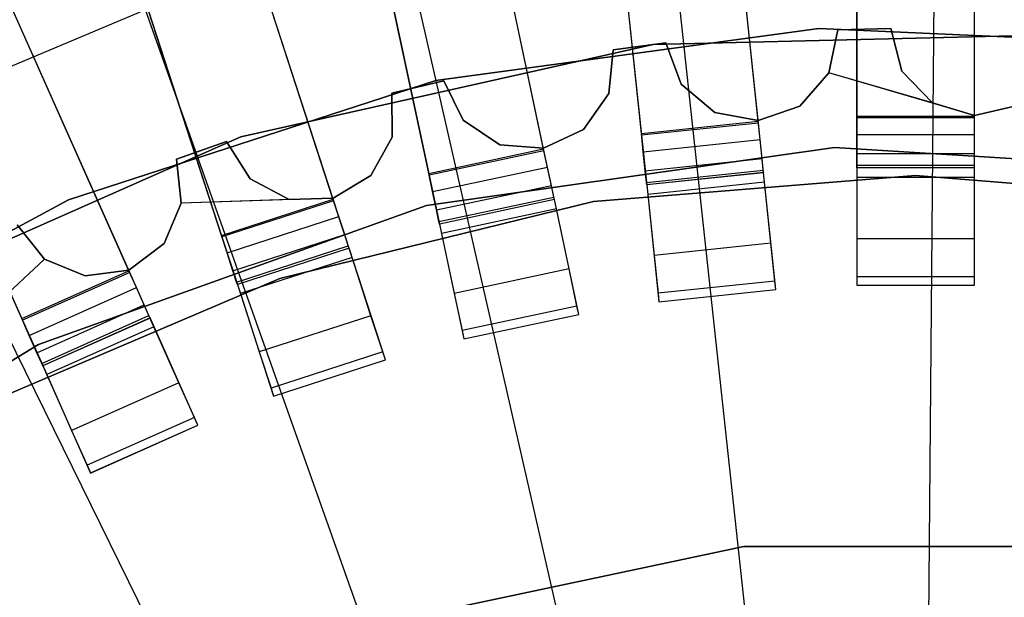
# Model space of a CAD drawing. Extents: x 0.4 to 55.5, y 0.4 to 55.5.
# Tile 47 of 103: x 26.779 to 28.036, y 29.946 to 30.684. Entities that reach past the tile are written whole.
import ezdxf

# ---------------------------------------------------------------- set-up
doc = ezdxf.new("R2010")
doc.units = 0
doc.header["$LTSCALE"] = 2.54
doc.layers.get('0').update_dxf_attribs({"color": 13, "linetype": 'CONTINUOUS'})

# ---------------------------------------------------------------- blocks, each defined once
blk = doc.blocks.new('M_STL')
at = {"color": 0}
for p, q in [((27.7221, 30.5522, 31.52), (27.6202, 31.5213, 31.4851)), ((27.7221, 30.5522, 31.52), (27.6202, 31.5213, 31.4851)), ((27.848, 31.5289, 31.4853), (27.848, 30.5588, 31.52)), ((27.848, 31.5289, 31.4853), (27.848, 30.5588, 31.52)), ((27.998, 30.5588, 31.52), (27.998, 31.5289, 31.4853)), ((27.998, 30.5588, 31.52), (27.998, 31.5289, 31.4853)), ((27.471, 31.5057, 31.4851), (27.5729, 30.5365, 31.52)), ((27.471, 31.5057, 31.4851), (27.5729, 30.5365, 31.52)), ((27.848, 30.561, 31.67), (27.848, 31.4938, 31.6374)), ((27.848, 30.561, 31.67), (27.848, 31.4938, 31.6374)), ((27.998, 30.561, 31.67), (27.998, 31.4938, 31.6374)), ((27.998, 30.561, 31.67), (27.998, 31.4938, 31.6374)), ((27.7218, 30.5544, 31.67), (27.6239, 31.4863, 31.6372)), ((27.7218, 30.5544, 31.67), (27.6239, 31.4863, 31.6372)), ((27.4484, 30.5168, 31.52), (27.2449, 31.4739, 31.4849)), ((27.4484, 30.5168, 31.52), (27.2449, 31.4739, 31.4849)), ((27.5727, 30.5387, 31.67), (27.4747, 31.4706, 31.6372)), ((27.5727, 30.5387, 31.67), (27.4747, 31.4706, 31.6372)), ((27.0982, 31.4427, 31.4849), (27.3016, 30.4856, 31.52)), ((27.0982, 31.4427, 31.4849), (27.3016, 30.4856, 31.52)), ((27.4479, 30.519, 31.67), (27.2523, 31.4393, 31.637)), ((27.4479, 30.519, 31.67), (27.2523, 31.4393, 31.637)), ((27.3012, 30.4878, 31.67), (27.1055, 31.4081, 31.637)), ((27.3012, 30.4878, 31.67), (27.1055, 31.4081, 31.637)), ((27.1798, 30.453, 31.52), (26.8763, 31.387, 31.4847)), ((27.1798, 30.453, 31.52), (26.8763, 31.387, 31.4847)), ((27.1791, 30.4551, 31.67), (26.8873, 31.3533, 31.6368)), ((27.1791, 30.4551, 31.67), (26.8873, 31.3533, 31.6368)), ((26.7337, 31.3407, 31.4847), (27.0372, 30.4066, 31.52)), ((26.7337, 31.3407, 31.4847), (27.0372, 30.4066, 31.52)), ((27.0365, 30.4087, 31.67), (26.7446, 31.307, 31.6368)), ((27.0365, 30.4087, 31.67), (26.7446, 31.307, 31.6368)), ((26.9195, 30.3614, 31.52), (26.5187, 31.2614, 31.4845)), ((26.9195, 30.3614, 31.52), (26.5187, 31.2614, 31.4845)), ((26.9185, 30.3634, 31.67), (26.5332, 31.229, 31.6366)), ((26.9185, 30.3634, 31.67), (26.5332, 31.229, 31.6366)), ((26.3817, 31.2004, 31.4845), (26.7824, 30.3004, 31.52)), ((26.3817, 31.2004, 31.4845), (26.7824, 30.3004, 31.52)), ((26.7815, 30.3024, 31.67), (26.3961, 31.168, 31.6366)), ((26.7815, 30.3024, 31.67), (26.3961, 31.168, 31.6366)), ((27.9376, 29.6624, 199.0052), (27.9477, 30.8659, 199.1905)), ((27.9376, 29.6624, 199.0052), (27.9477, 30.8659, 199.1905)), ((27.7355, 29.6523, 199.0052), (27.6058, 30.8489, 199.1905)), ((27.7355, 29.6523, 199.0052), (27.6058, 30.8489, 199.1905)), ((27.536, 29.6189, 199.0052), (27.2683, 30.7923, 199.1905)), ((27.536, 29.6189, 199.0052), (27.2683, 30.7923, 199.1905)), ((26.9396, 30.6969, 199.1905), (26.6242, 30.564, 199.1905)), ((26.9396, 30.6969, 199.1905), (26.6242, 30.564, 199.1905)), ((27.3418, 29.5625, 199.0052), (26.9396, 30.6969, 199.1905)), ((27.3418, 29.5625, 199.0052), (26.9396, 30.6969, 199.1905)), ((27.7995, 30.6727, 10.1551), (27.3105, 30.6065, 10.1551)), ((27.3105, 30.6065, 10.2551), (27.7995, 30.6727, 10.2551)), ((27.3105, 30.6065, 10.2551), (27.7995, 30.6727, 10.2551)), ((27.7995, 30.6727, 10.1551), (27.3105, 30.6065, 10.1551)), ((28.1265, 30.6655, 10.5551), (27.5876, 30.6525, 10.5551)), ((27.5876, 30.6525, 2.0551), (28.1265, 30.6655, 2.0551)), ((28.1265, 30.6655, 10.5551), (27.5876, 30.6525, 10.5551)), ((27.5876, 30.6525, 2.0551), (28.1265, 30.6655, 2.0551)), ((28.2925, 30.6506, 10.1551), (27.7995, 30.6727, 10.1551)), ((27.7995, 30.6727, 10.2551), (28.2925, 30.6506, 10.2551)), ((27.7995, 30.6727, 10.2551), (28.2925, 30.6506, 10.2551)), ((27.7995, 30.6727, 10.2551), (27.7995, 30.6727, 10.1551)), ((28.2925, 30.6506, 10.1551), (27.7995, 30.6727, 10.1551)), ((27.7995, 30.6727, 10.2551), (27.7995, 30.6727, 10.1551)), ((27.8121, 30.6161, 32.0291), (27.8234, 30.6712, 32.0291)), ((27.8234, 30.6712, 31.8291), (27.8121, 30.6161, 31.8291)), ((27.8234, 30.6712, 31.8291), (27.8121, 30.6161, 31.8291)), ((27.8121, 30.6161, 32.0291), (27.8234, 30.6712, 32.0291)), ((27.8234, 30.6712, 32.0291), (27.8914, 30.6728, 32.0291)), ((27.8914, 30.6728, 31.8291), (27.8234, 30.6712, 31.8291)), ((27.8914, 30.6728, 31.8291), (27.8234, 30.6712, 31.8291)), ((27.8234, 30.6712, 32.0291), (27.8914, 30.6728, 32.0291)), ((27.8234, 30.6712, 32.0291), (27.8234, 30.6712, 31.8291)), ((27.8234, 30.6712, 32.0291), (27.8234, 30.6712, 31.8291)), ((27.8914, 30.6728, 32.0291), (27.8914, 30.6728, 31.8291)), ((27.8914, 30.6728, 32.0291), (27.8914, 30.6728, 31.8291)), ((27.8914, 30.6728, 32.0291), (27.9053, 30.6183, 32.0291)), ((27.9053, 30.6183, 31.8291), (27.8914, 30.6728, 31.8291)), ((27.9053, 30.6183, 31.8291), (27.8914, 30.6728, 31.8291)), ((27.8914, 30.6728, 32.0291), (27.9053, 30.6183, 32.0291)), ((27.5876, 30.6525, 10.5551), (27.0615, 30.5346, 10.5551)), ((27.0615, 30.5346, 2.0551), (27.5876, 30.6525, 2.0551)), ((27.5876, 30.6525, 10.5551), (27.0615, 30.5346, 10.5551)), ((27.0615, 30.5346, 2.0551), (27.5876, 30.6525, 2.0551)), ((27.5367, 30.6457, 32.0291), (27.6041, 30.6544, 32.0291)), ((27.6041, 30.6544, 31.8291), (27.5367, 30.6457, 31.8291)), ((27.6041, 30.6544, 31.8291), (27.5367, 30.6457, 31.8291)), ((27.5367, 30.6457, 32.0291), (27.6041, 30.6544, 32.0291)), ((27.5876, 30.6525, 10.5551), (27.5876, 30.6525, 2.0551)), ((27.5876, 30.6525, 10.5551), (27.5876, 30.6525, 2.0551)), ((27.6041, 30.6544, 32.0291), (27.6041, 30.6544, 31.8291)), ((27.6041, 30.6544, 32.0291), (27.6041, 30.6544, 31.8291)), ((27.6041, 30.6544, 32.0291), (27.6236, 30.6017, 32.0291)), ((27.6236, 30.6017, 31.8291), (27.6041, 30.6544, 31.8291)), ((27.6236, 30.6017, 31.8291), (27.6041, 30.6544, 31.8291)), ((27.6041, 30.6544, 32.0291), (27.6236, 30.6017, 32.0291)), ((27.5312, 30.5898, 32.0291), (27.5367, 30.6457, 32.0291)), ((27.5367, 30.6457, 31.8291), (27.5312, 30.5898, 31.8291)), ((27.5367, 30.6457, 31.8291), (27.5312, 30.5898, 31.8291)), ((27.5312, 30.5898, 32.0291), (27.5367, 30.6457, 32.0291)), ((27.5367, 30.6457, 32.0291), (27.5367, 30.6457, 31.8291)), ((27.5367, 30.6457, 32.0291), (27.5367, 30.6457, 31.8291)), ((27.7751, 30.5738, 32.0291), (27.8121, 30.6161, 32.0291)), ((27.8121, 30.6161, 31.8291), (27.7751, 30.5738, 31.8291)), ((27.8121, 30.6161, 31.8291), (27.7751, 30.5738, 31.8291)), ((27.7751, 30.5738, 32.0291), (27.8121, 30.6161, 32.0291)), ((27.8121, 30.6161, 32.0291), (27.8121, 30.6161, 31.8291)), ((27.8121, 30.6161, 32.0291), (27.8121, 30.6161, 31.8291)), ((27.9443, 30.5778, 31.8291), (27.8121, 30.6161, 31.8291)), ((27.9982, 30.5619, 31.8291), (27.8121, 30.6161, 31.8291)), ((27.9053, 30.6183, 32.0291), (27.9053, 30.6183, 31.8291)), ((27.9053, 30.6183, 32.0291), (27.9053, 30.6183, 31.8291)), ((27.9053, 30.6183, 32.0291), (27.9443, 30.5778, 32.0291)), ((27.9443, 30.5778, 31.8291), (27.9053, 30.6183, 31.8291)), ((27.9443, 30.5778, 31.8291), (27.9053, 30.6183, 31.8291)), ((27.9053, 30.6183, 32.0291), (27.9443, 30.5778, 32.0291)), ((27.3105, 30.6065, 10.1551), (26.8412, 30.454, 10.1551)), ((26.8412, 30.454, 10.2551), (27.3105, 30.6065, 10.2551)), ((26.8412, 30.454, 10.2551), (27.3105, 30.6065, 10.2551)), ((27.3105, 30.6065, 10.1551), (26.8412, 30.454, 10.1551)), ((27.2542, 30.5904, 32.0291), (27.3203, 30.6062, 32.0291)), ((27.3203, 30.6062, 31.8291), (27.2542, 30.5904, 31.8291)), ((27.3203, 30.6062, 31.8291), (27.2542, 30.5904, 31.8291)), ((27.2542, 30.5904, 32.0291), (27.3203, 30.6062, 32.0291)), ((27.3105, 30.6065, 10.2551), (27.3105, 30.6065, 10.1551)), ((27.3105, 30.6065, 10.2551), (27.3105, 30.6065, 10.1551)), ((27.3203, 30.6062, 32.0291), (27.3203, 30.6062, 31.8291)), ((27.3203, 30.6062, 32.0291), (27.3203, 30.6062, 31.8291)), ((27.3203, 30.6062, 32.0291), (27.3453, 30.5557, 32.0291)), ((27.3453, 30.5557, 31.8291), (27.3203, 30.6062, 31.8291)), ((27.3453, 30.5557, 31.8291), (27.3203, 30.6062, 31.8291)), ((27.3203, 30.6062, 32.0291), (27.3453, 30.5557, 32.0291)), ((27.6236, 30.6017, 32.0291), (27.6236, 30.6017, 31.8291)), ((27.6236, 30.6017, 32.0291), (27.6236, 30.6017, 31.8291)), ((27.6236, 30.6017, 32.0291), (27.6667, 30.5655, 32.0291)), ((27.6667, 30.5655, 31.8291), (27.6236, 30.6017, 31.8291)), ((27.6667, 30.5655, 31.8291), (27.6236, 30.6017, 31.8291)), ((27.6236, 30.6017, 32.0291), (27.6667, 30.5655, 32.0291)), ((27.2546, 30.5342, 32.0291), (27.2542, 30.5904, 32.0291)), ((27.2542, 30.5904, 32.0291), (27.2542, 30.5904, 31.8291)), ((27.2542, 30.5904, 31.8291), (27.2546, 30.5342, 31.8291)), ((27.2542, 30.5904, 32.0291), (27.2542, 30.5904, 31.8291)), ((27.2542, 30.5904, 31.8291), (27.2546, 30.5342, 31.8291)), ((27.2546, 30.5342, 32.0291), (27.2542, 30.5904, 32.0291)), ((27.4988, 30.5438, 32.0291), (27.5312, 30.5898, 32.0291)), ((27.5312, 30.5898, 31.8291), (27.4988, 30.5438, 31.8291)), ((27.5312, 30.5898, 31.8291), (27.4988, 30.5438, 31.8291)), ((27.4988, 30.5438, 32.0291), (27.5312, 30.5898, 32.0291)), ((27.5312, 30.5898, 32.0291), (27.5312, 30.5898, 31.8291)), ((27.5312, 30.5898, 32.0291), (27.5312, 30.5898, 31.8291)), ((27.9443, 30.5778, 32.0291), (27.9443, 30.5778, 31.8291)), ((27.9443, 30.5778, 32.0291), (27.9443, 30.5778, 31.8291)), ((27.9443, 30.5778, 32.0291), (27.9982, 30.5619, 32.0291)), ((27.9982, 30.5619, 31.8291), (27.9443, 30.5778, 31.8291)), ((27.9443, 30.5778, 32.0291), (27.9982, 30.5619, 32.0291)), ((27.1554, 29.4839, 199.0052), (26.6242, 30.564, 199.1905)), ((27.1554, 29.4839, 199.0052), (26.6242, 30.564, 199.1905)), ((27.6667, 30.5655, 32.0291), (27.6667, 30.5655, 31.8291)), ((27.6667, 30.5655, 32.0291), (27.6667, 30.5655, 31.8291)), ((27.6667, 30.5655, 32.0291), (27.722, 30.5553, 32.0291)), ((27.722, 30.5553, 31.8291), (27.6667, 30.5655, 31.8291)), ((27.722, 30.5553, 31.8291), (27.6667, 30.5655, 31.8291)), ((27.6667, 30.5655, 32.0291), (27.722, 30.5553, 32.0291)), ((27.722, 30.5553, 32.0291), (27.7751, 30.5738, 32.0291)), ((27.7751, 30.5738, 31.8291), (27.722, 30.5553, 31.8291)), ((27.7751, 30.5738, 31.8291), (27.722, 30.5553, 31.8291)), ((27.722, 30.5553, 32.0291), (27.7751, 30.5738, 32.0291)), ((27.7751, 30.5738, 32.0291), (27.7751, 30.5738, 31.8291)), ((27.7751, 30.5738, 32.0291), (27.7751, 30.5738, 31.8291)), ((27.9982, 30.5619, 32.0291), (28.053, 30.5747, 32.0291)), ((28.053, 30.5747, 31.8291), (27.9982, 30.5619, 31.8291)), ((28.053, 30.5747, 31.8291), (27.9982, 30.5619, 31.8291)), ((27.9982, 30.5619, 32.0291), (28.053, 30.5747, 32.0291)), ((27.3453, 30.5557, 32.0291), (27.3453, 30.5557, 31.8291)), ((27.3453, 30.5557, 32.0291), (27.3453, 30.5557, 31.8291)), ((27.3453, 30.5557, 32.0291), (27.3918, 30.5243, 32.0291)), ((27.3918, 30.5243, 31.8291), (27.3453, 30.5557, 31.8291)), ((27.3918, 30.5243, 31.8291), (27.3453, 30.5557, 31.8291)), ((27.3453, 30.5557, 32.0291), (27.3918, 30.5243, 32.0291)), ((27.5727, 30.5387, 31.67), (27.7218, 30.5544, 31.67)), ((27.5727, 30.5387, 31.67), (27.7218, 30.5544, 31.67)), ((27.7221, 30.5522, 31.52), (27.5729, 30.5365, 31.52)), ((27.7221, 30.5522, 31.52), (27.5729, 30.5365, 31.52)), ((27.7243, 30.531, 31.6746), (27.7218, 30.5544, 31.67)), ((27.7243, 30.531, 31.6746), (27.7218, 30.5544, 31.67)), ((27.722, 30.5553, 32.0291), (27.722, 30.5553, 31.8291)), ((27.722, 30.5553, 32.0291), (27.722, 30.5553, 31.8291)), ((27.73, 30.4765, 31.535), (27.7221, 30.5522, 31.52)), ((27.73, 30.4765, 31.535), (27.7221, 30.5522, 31.52)), ((27.848, 30.5375, 31.6746), (27.848, 30.561, 31.67)), ((27.848, 30.561, 31.67), (27.998, 30.561, 31.67)), ((27.848, 30.561, 31.67), (27.998, 30.561, 31.67)), ((27.848, 30.5375, 31.6746), (27.848, 30.561, 31.67)), ((27.848, 30.5588, 31.52), (27.848, 30.4827, 31.535)), ((27.998, 30.5588, 31.52), (27.848, 30.5588, 31.52)), ((27.848, 30.5588, 31.52), (27.848, 30.4827, 31.535)), ((27.998, 30.5588, 31.52), (27.848, 30.5588, 31.52)), ((27.998, 30.5375, 31.6746), (27.998, 30.561, 31.67)), ((27.998, 30.5375, 31.6746), (27.998, 30.561, 31.67)), ((27.998, 30.4827, 31.535), (27.998, 30.5588, 31.52)), ((27.998, 30.4827, 31.535), (27.998, 30.5588, 31.52)), ((27.9982, 30.5619, 32.0291), (27.9982, 30.5619, 31.8291)), ((27.9982, 30.5619, 32.0291), (27.9982, 30.5619, 31.8291)), ((27.4479, 30.5199, 32.0291), (27.4988, 30.5438, 32.0291)), ((27.4988, 30.5438, 31.8291), (27.4479, 30.5199, 31.8291)), ((27.4988, 30.5438, 31.8291), (27.4479, 30.5199, 31.8291)), ((27.4479, 30.5199, 32.0291), (27.4988, 30.5438, 32.0291)), ((27.4988, 30.5438, 32.0291), (27.4988, 30.5438, 31.8291)), ((27.4988, 30.5438, 32.0291), (27.4988, 30.5438, 31.8291)), ((27.5751, 30.5153, 31.6746), (27.5727, 30.5387, 31.67)), ((27.5751, 30.5153, 31.6746), (27.5727, 30.5387, 31.67)), ((27.0615, 30.5346, 10.5551), (26.5686, 30.3163, 10.5551)), ((26.5686, 30.3163, 2.0551), (27.0615, 30.5346, 2.0551)), ((27.0615, 30.5346, 10.5551), (26.5686, 30.3163, 10.5551)), ((26.5686, 30.3163, 2.0551), (27.0615, 30.5346, 2.0551)), ((26.979, 30.5059, 32.0291), (27.0432, 30.5285, 32.0291)), ((27.0432, 30.5285, 31.8291), (26.979, 30.5059, 31.8291)), ((27.0432, 30.5285, 31.8291), (26.979, 30.5059, 31.8291)), ((26.979, 30.5059, 32.0291), (27.0432, 30.5285, 32.0291)), ((27.0432, 30.5285, 32.0291), (27.0432, 30.5285, 31.8291)), ((27.0432, 30.5285, 32.0291), (27.0432, 30.5285, 31.8291)), ((27.0432, 30.5285, 32.0291), (27.0732, 30.4809, 32.0291)), ((27.0732, 30.4809, 31.8291), (27.0432, 30.5285, 31.8291)), ((27.0732, 30.4809, 31.8291), (27.0432, 30.5285, 31.8291)), ((27.0432, 30.5285, 32.0291), (27.0732, 30.4809, 32.0291)), ((27.0615, 30.5346, 10.5551), (27.0615, 30.5346, 2.0551)), ((27.0615, 30.5346, 10.5551), (27.0615, 30.5346, 2.0551)), ((27.2272, 30.4851, 32.0291), (27.2546, 30.5342, 32.0291)), ((27.2546, 30.5342, 31.8291), (27.2272, 30.4851, 31.8291)), ((27.2546, 30.5342, 31.8291), (27.2272, 30.4851, 31.8291)), ((27.2272, 30.4851, 32.0291), (27.2546, 30.5342, 32.0291)), ((27.2546, 30.5342, 32.0291), (27.2546, 30.5342, 31.8291)), ((27.2546, 30.5342, 32.0291), (27.2546, 30.5342, 31.8291)), ((27.5729, 30.5365, 31.52), (27.5809, 30.4609, 31.535)), ((27.5729, 30.5365, 31.52), (27.5809, 30.4609, 31.535)), ((27.5751, 30.5153, 31.6746), (27.7243, 30.531, 31.6746)), ((27.5751, 30.5153, 31.6746), (27.7243, 30.531, 31.6746)), ((27.7268, 30.5069, 31.6909), (27.7243, 30.531, 31.6746)), ((27.7268, 30.5069, 31.6909), (27.7243, 30.531, 31.6746)), ((27.848, 30.5133, 31.6909), (27.848, 30.5375, 31.6746)), ((27.848, 30.5375, 31.6746), (27.998, 30.5375, 31.6746)), ((27.848, 30.5375, 31.6746), (27.998, 30.5375, 31.6746)), ((27.848, 30.5133, 31.6909), (27.848, 30.5375, 31.6746)), ((27.998, 30.5133, 31.6909), (27.998, 30.5375, 31.6746)), ((27.998, 30.5133, 31.6909), (27.998, 30.5375, 31.6746)), ((27.2984, 30.4469, 10.5551), (27.8192, 30.5209, 10.5551)), ((27.8192, 30.5209, 2.0551), (27.2984, 30.4469, 2.0551)), ((27.8192, 30.5209, 2.0551), (27.2984, 30.4469, 2.0551)), ((27.2984, 30.4469, 10.5551), (27.8192, 30.5209, 10.5551)), ((27.3012, 30.4878, 31.67), (27.4479, 30.519, 31.67)), ((27.3012, 30.4878, 31.67), (27.4479, 30.519, 31.67)), ((27.4484, 30.5168, 31.52), (27.3016, 30.4856, 31.52)), ((27.4484, 30.5168, 31.52), (27.3016, 30.4856, 31.52)), ((27.3918, 30.5243, 32.0291), (27.3918, 30.5243, 31.8291)), ((27.3918, 30.5243, 32.0291), (27.3918, 30.5243, 31.8291)), ((27.3918, 30.5243, 32.0291), (27.4479, 30.5199, 32.0291)), ((27.4479, 30.5199, 31.8291), (27.3918, 30.5243, 31.8291)), ((27.4479, 30.5199, 31.8291), (27.3918, 30.5243, 31.8291)), ((27.3918, 30.5243, 32.0291), (27.4479, 30.5199, 32.0291)), ((27.4479, 30.5199, 32.0291), (27.4479, 30.5199, 31.8291)), ((27.4479, 30.5199, 32.0291), (27.4479, 30.5199, 31.8291)), ((27.4528, 30.496, 31.6746), (27.4479, 30.519, 31.67)), ((27.4528, 30.496, 31.6746), (27.4479, 30.519, 31.67)), ((27.4642, 30.4424, 31.535), (27.4484, 30.5168, 31.52)), ((27.4642, 30.4424, 31.535), (27.4484, 30.5168, 31.52)), ((27.5777, 30.4913, 31.6909), (27.5751, 30.5153, 31.6746)), ((27.5777, 30.4913, 31.6909), (27.5751, 30.5153, 31.6746)), ((27.8192, 30.5209, 10.5551), (28.3443, 30.4886, 10.5551)), ((28.3443, 30.4886, 2.0551), (27.8192, 30.5209, 2.0551)), ((27.8192, 30.5209, 2.0551), (27.8192, 30.5209, 10.5551)), ((27.8192, 30.5209, 2.0551), (27.8192, 30.5209, 10.5551)), ((28.3443, 30.4886, 2.0551), (27.8192, 30.5209, 2.0551)), ((27.8192, 30.5209, 10.5551), (28.3443, 30.4886, 10.5551)), ((27.848, 30.4983, 31.716), (27.848, 30.5133, 31.6909)), ((27.848, 30.5133, 31.6909), (27.998, 30.5133, 31.6909)), ((27.848, 30.5133, 31.6909), (27.998, 30.5133, 31.6909)), ((27.848, 30.4983, 31.716), (27.848, 30.5133, 31.6909)), ((27.998, 30.4983, 31.716), (27.998, 30.5133, 31.6909)), ((27.998, 30.4983, 31.716), (27.998, 30.5133, 31.6909)), ((26.9853, 30.45, 32.0291), (26.979, 30.5059, 32.0291)), ((26.979, 30.5059, 32.0291), (26.979, 30.5059, 31.8291)), ((26.979, 30.5059, 31.8291), (26.9853, 30.45, 31.8291)), ((26.979, 30.5059, 32.0291), (26.979, 30.5059, 31.8291)), ((26.979, 30.5059, 31.8291), (26.9853, 30.45, 31.8291)), ((26.9853, 30.45, 32.0291), (26.979, 30.5059, 32.0291)), ((27.5777, 30.4913, 31.6909), (27.7268, 30.5069, 31.6909)), ((27.5777, 30.4913, 31.6909), (27.7268, 30.5069, 31.6909)), ((27.7284, 30.492, 31.716), (27.7268, 30.5069, 31.6909)), ((27.7284, 30.492, 31.716), (27.7268, 30.5069, 31.6909)), ((27.3061, 30.4648, 31.6746), (27.4528, 30.496, 31.6746)), ((27.3061, 30.4648, 31.6746), (27.4528, 30.496, 31.6746)), ((27.4578, 30.4723, 31.6909), (27.4528, 30.496, 31.6746)), ((27.4578, 30.4723, 31.6909), (27.4528, 30.496, 31.6746)), ((27.5792, 30.4764, 31.716), (27.5777, 30.4913, 31.6909)), ((27.5792, 30.4764, 31.716), (27.5777, 30.4913, 31.6909)), ((27.5792, 30.4764, 31.716), (27.7284, 30.492, 31.716)), ((27.5792, 30.4764, 31.716), (27.7284, 30.492, 31.716)), ((27.7287, 30.4888, 32.0291), (27.5796, 30.4731, 32.0291)), ((27.7287, 30.4888, 32.0291), (27.5796, 30.4731, 32.0291)), ((27.7287, 30.4887, 31.7412), (27.5796, 30.4731, 31.7412)), ((27.7287, 30.4887, 31.7412), (27.5796, 30.4731, 31.7412)), ((27.7287, 30.4887, 31.7412), (27.7284, 30.492, 31.716)), ((27.7287, 30.4887, 31.7412), (27.7284, 30.492, 31.716)), ((27.7444, 30.3396, 32.0291), (27.7287, 30.4888, 32.0291)), ((27.7287, 30.4888, 32.0291), (27.7287, 30.4887, 31.7412)), ((27.7287, 30.4888, 32.0291), (27.7287, 30.4887, 31.7412)), ((27.7444, 30.3396, 32.0291), (27.7287, 30.4888, 32.0291)), ((27.848, 30.495, 31.7412), (27.848, 30.4983, 31.716)), ((27.848, 30.4983, 31.716), (27.998, 30.4983, 31.716)), ((27.848, 30.4983, 31.716), (27.998, 30.4983, 31.716)), ((27.848, 30.495, 31.7412), (27.848, 30.4983, 31.716)), ((27.998, 30.495, 32.0291), (27.848, 30.495, 32.0291)), ((27.848, 30.495, 32.0291), (27.848, 30.345, 32.0291)), ((27.848, 30.495, 32.0291), (27.848, 30.495, 31.7412)), ((27.998, 30.495, 32.0291), (27.848, 30.495, 32.0291)), ((27.998, 30.495, 31.7412), (27.848, 30.495, 31.7412)), ((27.848, 30.495, 32.0291), (27.848, 30.345, 32.0291)), ((27.848, 30.495, 32.0291), (27.848, 30.495, 31.7412)), ((27.998, 30.495, 31.7412), (27.848, 30.495, 31.7412)), ((27.998, 30.495, 31.7412), (27.998, 30.4983, 31.716)), ((27.998, 30.495, 31.7412), (27.998, 30.4983, 31.716)), ((27.998, 30.345, 32.0291), (27.998, 30.495, 32.0291)), ((27.998, 30.495, 32.0291), (27.998, 30.495, 31.7412)), ((27.998, 30.495, 32.0291), (27.998, 30.495, 31.7412)), ((27.998, 30.345, 32.0291), (27.998, 30.495, 32.0291)), ((27.0732, 30.4809, 32.0291), (27.0732, 30.4809, 31.8291)), ((27.0732, 30.4809, 32.0291), (27.0732, 30.4809, 31.8291)), ((27.0732, 30.4809, 32.0291), (27.1229, 30.4545, 32.0291)), ((27.1229, 30.4545, 31.8291), (27.0732, 30.4809, 31.8291)), ((27.1229, 30.4545, 31.8291), (27.0732, 30.4809, 31.8291)), ((27.0732, 30.4809, 32.0291), (27.1229, 30.4545, 32.0291)), ((27.1791, 30.456, 32.0291), (27.2272, 30.4851, 32.0291)), ((27.2272, 30.4851, 31.8291), (27.1791, 30.456, 31.8291)), ((27.2272, 30.4851, 31.8291), (27.1791, 30.456, 31.8291)), ((27.1791, 30.456, 32.0291), (27.2272, 30.4851, 32.0291)), ((27.2272, 30.4851, 32.0291), (27.2272, 30.4851, 31.8291)), ((27.2272, 30.4851, 32.0291), (27.2272, 30.4851, 31.8291)), ((27.3061, 30.4648, 31.6746), (27.3012, 30.4878, 31.67)), ((27.3061, 30.4648, 31.6746), (27.3012, 30.4878, 31.67)), ((27.3016, 30.4856, 31.52), (27.3174, 30.4112, 31.535)), ((27.3016, 30.4856, 31.52), (27.3174, 30.4112, 31.535)), ((27.5115, 30.4521, 4.3696), (27.9226, 30.4853, 4.3696)), ((27.9226, 30.4853, 3.3696), (27.5115, 30.4521, 3.3696)), ((27.5115, 30.4521, 4.3696), (27.9226, 30.4853, 4.3696)), ((27.9226, 30.4853, 3.3696), (27.5115, 30.4521, 3.3696)), ((27.5796, 30.4731, 31.7412), (27.5792, 30.4764, 31.716)), ((27.5796, 30.4731, 31.7412), (27.5792, 30.4764, 31.716)), ((27.73, 30.4765, 31.535), (27.5809, 30.4609, 31.535)), ((27.73, 30.4765, 31.535), (27.5809, 30.4609, 31.535)), ((27.7382, 30.3986, 31.5878), (27.73, 30.4765, 31.535)), ((27.7382, 30.3986, 31.5878), (27.73, 30.4765, 31.535)), ((27.848, 30.4827, 31.535), (27.848, 30.4044, 31.5878)), ((27.998, 30.4827, 31.535), (27.848, 30.4827, 31.535)), ((27.848, 30.4827, 31.535), (27.848, 30.4044, 31.5878)), ((27.998, 30.4827, 31.535), (27.848, 30.4827, 31.535)), ((27.9226, 30.4853, 4.3696), (27.9226, 30.4853, 3.3696)), ((27.9226, 30.4853, 4.3696), (28.3336, 30.4521, 4.3696)), ((28.3336, 30.4521, 3.3696), (27.9226, 30.4853, 3.3696)), ((27.9226, 30.4853, 4.3696), (27.9226, 30.4853, 3.3696)), ((27.9226, 30.4853, 4.3696), (28.3336, 30.4521, 4.3696)), ((28.3336, 30.4521, 3.3696), (27.9226, 30.4853, 3.3696)), ((27.998, 30.4044, 31.5878), (27.998, 30.4827, 31.535)), ((27.998, 30.4044, 31.5878), (27.998, 30.4827, 31.535)), ((27.3111, 30.4411, 31.6909), (27.3061, 30.4648, 31.6746)), ((27.3111, 30.4411, 31.6909), (27.3061, 30.4648, 31.6746)), ((27.3111, 30.4411, 31.6909), (27.4578, 30.4723, 31.6909)), ((27.3111, 30.4411, 31.6909), (27.4578, 30.4723, 31.6909)), ((27.4609, 30.4576, 31.716), (27.4578, 30.4723, 31.6909)), ((27.4609, 30.4576, 31.716), (27.4578, 30.4723, 31.6909)), ((27.5796, 30.4731, 32.0291), (27.5952, 30.3239, 32.0291)), ((27.5796, 30.4731, 32.0291), (27.5796, 30.4731, 31.7412)), ((27.5796, 30.4731, 32.0291), (27.5952, 30.3239, 32.0291)), ((27.5796, 30.4731, 32.0291), (27.5796, 30.4731, 31.7412)), ((26.8412, 30.454, 10.1551), (26.4067, 30.2202, 10.1551)), ((26.4067, 30.2202, 10.2551), (26.8412, 30.454, 10.2551)), ((26.4067, 30.2202, 10.2551), (26.8412, 30.454, 10.2551)), ((26.8412, 30.454, 10.1551), (26.4067, 30.2202, 10.1551)), ((26.8412, 30.454, 10.2551), (26.8412, 30.454, 10.1551)), ((26.8412, 30.454, 10.2551), (26.8412, 30.454, 10.1551)), ((27.1791, 30.456, 31.8291), (26.9853, 30.45, 31.8291)), ((27.1229, 30.4545, 31.8291), (26.9853, 30.45, 31.8291)), ((27.0365, 30.4087, 31.67), (27.1791, 30.4551, 31.67)), ((27.0365, 30.4087, 31.67), (27.1791, 30.4551, 31.67)), ((27.1798, 30.453, 31.52), (27.0372, 30.4066, 31.52)), ((27.1798, 30.453, 31.52), (27.0372, 30.4066, 31.52)), ((27.1111, 30.3535, 4.3696), (27.5115, 30.4521, 4.3696)), ((27.5115, 30.4521, 3.3696), (27.1111, 30.3535, 3.3696)), ((27.1111, 30.3535, 4.3696), (27.5115, 30.4521, 4.3696)), ((27.5115, 30.4521, 3.3696), (27.1111, 30.3535, 3.3696)), ((27.1229, 30.4545, 32.0291), (27.1791, 30.456, 32.0291)), ((27.1791, 30.456, 31.8291), (27.1229, 30.4545, 31.8291)), ((27.1229, 30.4545, 32.0291), (27.1791, 30.456, 32.0291)), ((27.1229, 30.4545, 32.0291), (27.1229, 30.4545, 31.8291)), ((27.1229, 30.4545, 32.0291), (27.1229, 30.4545, 31.8291)), ((27.1791, 30.456, 32.0291), (27.1791, 30.456, 31.8291)), ((27.1791, 30.456, 32.0291), (27.1791, 30.456, 31.8291)), ((27.1864, 30.4327, 31.6746), (27.1791, 30.4551, 31.67)), ((27.1864, 30.4327, 31.6746), (27.1791, 30.4551, 31.67)), ((27.2033, 30.3806, 31.535), (27.1798, 30.453, 31.52)), ((27.2033, 30.3806, 31.535), (27.1798, 30.453, 31.52)), ((27.3142, 30.4264, 31.716), (27.4609, 30.4576, 31.716)), ((27.3142, 30.4264, 31.716), (27.4609, 30.4576, 31.716)), ((27.4616, 30.4544, 32.0291), (27.3149, 30.4232, 32.0291)), ((27.4616, 30.4544, 32.0291), (27.3149, 30.4232, 32.0291)), ((27.4616, 30.4544, 31.7412), (27.3149, 30.4232, 31.7412)), ((27.4616, 30.4544, 31.7412), (27.3149, 30.4232, 31.7412)), ((27.4616, 30.4544, 31.7412), (27.4609, 30.4576, 31.716)), ((27.4616, 30.4544, 31.7412), (27.4609, 30.4576, 31.716)), ((27.4928, 30.3077, 32.0291), (27.4616, 30.4544, 32.0291)), ((27.4616, 30.4544, 32.0291), (27.4616, 30.4544, 31.7412)), ((27.4616, 30.4544, 32.0291), (27.4616, 30.4544, 31.7412)), ((27.4928, 30.3077, 32.0291), (27.4616, 30.4544, 32.0291)), ((27.5115, 30.4521, 4.3696), (27.5115, 30.4521, 3.3696)), ((27.5115, 30.4521, 4.3696), (27.5115, 30.4521, 3.3696)), ((27.5809, 30.4609, 31.535), (27.589, 30.383, 31.5878)), ((27.5809, 30.4609, 31.535), (27.589, 30.383, 31.5878)), ((26.8031, 30.2694, 10.5551), (27.2984, 30.4469, 10.5551)), ((27.2984, 30.4469, 2.0551), (26.8031, 30.2694, 2.0551)), ((27.2984, 30.4469, 2.0551), (26.8031, 30.2694, 2.0551)), ((26.8031, 30.2694, 10.5551), (27.2984, 30.4469, 10.5551)), ((26.9632, 30.3984, 32.0291), (26.9853, 30.45, 32.0291)), ((26.9853, 30.45, 31.8291), (26.9632, 30.3984, 31.8291)), ((26.9853, 30.45, 31.8291), (26.9632, 30.3984, 31.8291)), ((26.9632, 30.3984, 32.0291), (26.9853, 30.45, 32.0291)), ((26.9853, 30.45, 32.0291), (26.9853, 30.45, 31.8291)), ((26.9853, 30.45, 32.0291), (26.9853, 30.45, 31.8291)), ((27.2984, 30.4469, 2.0551), (27.2984, 30.4469, 10.5551)), ((27.2984, 30.4469, 2.0551), (27.2984, 30.4469, 10.5551)), ((27.3142, 30.4264, 31.716), (27.3111, 30.4411, 31.6909)), ((27.3142, 30.4264, 31.716), (27.3111, 30.4411, 31.6909)), ((27.4642, 30.4424, 31.535), (27.3174, 30.4112, 31.535)), ((27.4642, 30.4424, 31.535), (27.3174, 30.4112, 31.535)), ((27.4805, 30.3658, 31.5878), (27.4642, 30.4424, 31.535)), ((27.4805, 30.3658, 31.5878), (27.4642, 30.4424, 31.535)), ((27.0437, 30.3864, 31.6746), (27.1864, 30.4327, 31.6746)), ((27.0437, 30.3864, 31.6746), (27.1864, 30.4327, 31.6746)), ((27.1939, 30.4097, 31.6909), (27.1864, 30.4327, 31.6746)), ((27.1939, 30.4097, 31.6909), (27.1864, 30.4327, 31.6746)), ((27.3149, 30.4232, 31.7412), (27.3142, 30.4264, 31.716)), ((27.3149, 30.4232, 31.7412), (27.3142, 30.4264, 31.716)), ((26.7756, 30.4222, 32.0291), (26.8105, 30.3781, 32.0291)), ((26.8105, 30.3781, 31.8291), (26.7756, 30.4222, 31.8291)), ((26.8105, 30.3781, 31.8291), (26.7756, 30.4222, 31.8291)), ((26.7756, 30.4222, 32.0291), (26.8105, 30.3781, 32.0291)), ((27.3149, 30.4232, 32.0291), (27.3461, 30.2765, 32.0291)), ((27.3149, 30.4232, 32.0291), (27.3149, 30.4232, 31.7412)), ((27.3149, 30.4232, 32.0291), (27.3461, 30.2765, 32.0291)), ((27.3149, 30.4232, 32.0291), (27.3149, 30.4232, 31.7412)), ((27.0437, 30.3864, 31.6746), (27.0365, 30.4087, 31.67)), ((27.0437, 30.3864, 31.6746), (27.0365, 30.4087, 31.67)), ((27.0372, 30.4066, 31.52), (27.0607, 30.3343, 31.535)), ((27.0372, 30.4066, 31.52), (27.0607, 30.3343, 31.535)), ((27.0512, 30.3633, 31.6909), (27.1939, 30.4097, 31.6909)), ((27.0512, 30.3633, 31.6909), (27.1939, 30.4097, 31.6909)), ((27.1985, 30.3954, 31.716), (27.1939, 30.4097, 31.6909)), ((27.1985, 30.3954, 31.716), (27.1939, 30.4097, 31.6909)), ((27.3174, 30.4112, 31.535), (27.3337, 30.3346, 31.5878)), ((27.3174, 30.4112, 31.535), (27.3337, 30.3346, 31.5878)), ((27.848, 30.4044, 31.5878), (27.848, 30.3559, 31.6689)), ((27.998, 30.4044, 31.5878), (27.848, 30.4044, 31.5878)), ((27.848, 30.4044, 31.5878), (27.848, 30.3559, 31.6689)), ((27.998, 30.4044, 31.5878), (27.848, 30.4044, 31.5878)), ((27.998, 30.3559, 31.6689), (27.998, 30.4044, 31.5878)), ((27.998, 30.3559, 31.6689), (27.998, 30.4044, 31.5878)), ((26.9184, 30.3644, 32.0291), (26.9632, 30.3984, 32.0291)), ((26.9632, 30.3984, 31.8291), (26.9184, 30.3644, 31.8291)), ((26.9632, 30.3984, 31.8291), (26.9184, 30.3644, 31.8291)), ((26.9184, 30.3644, 32.0291), (26.9632, 30.3984, 32.0291)), ((26.9632, 30.3984, 32.0291), (26.9632, 30.3984, 31.8291)), ((26.9632, 30.3984, 32.0291), (26.9632, 30.3984, 31.8291)), ((27.0559, 30.3491, 31.716), (27.1985, 30.3954, 31.716)), ((27.0559, 30.3491, 31.716), (27.1985, 30.3954, 31.716)), ((27.1995, 30.3923, 32.0291), (27.0569, 30.346, 32.0291)), ((27.1995, 30.3923, 32.0291), (27.0569, 30.346, 32.0291)), ((27.1995, 30.3923, 31.7412), (27.0569, 30.3459, 31.7412)), ((27.1995, 30.3923, 31.7412), (27.0569, 30.3459, 31.7412)), ((27.1995, 30.3923, 31.7412), (27.1985, 30.3954, 31.716)), ((27.1995, 30.3923, 31.7412), (27.1985, 30.3954, 31.716)), ((27.2459, 30.2497, 32.0291), (27.1995, 30.3923, 32.0291)), ((27.1995, 30.3923, 32.0291), (27.1995, 30.3923, 31.7412)), ((27.1995, 30.3923, 32.0291), (27.1995, 30.3923, 31.7412)), ((27.2459, 30.2497, 32.0291), (27.1995, 30.3923, 32.0291)), ((27.7382, 30.3986, 31.5878), (27.589, 30.383, 31.5878)), ((27.7382, 30.3986, 31.5878), (27.589, 30.383, 31.5878)), ((27.7433, 30.3504, 31.6689), (27.7382, 30.3986, 31.5878)), ((27.7433, 30.3504, 31.6689), (27.7382, 30.3986, 31.5878)), ((26.6687, 30.246, 32.0291), (26.8105, 30.3781, 32.0291)), ((26.7097, 30.2845, 32.0291), (26.8105, 30.3781, 32.0291)), ((26.8105, 30.3781, 32.0291), (26.8105, 30.3781, 31.8291)), ((26.8105, 30.3781, 32.0291), (26.8105, 30.3781, 31.8291)), ((26.8105, 30.3781, 32.0291), (26.8626, 30.357, 32.0291)), ((26.8626, 30.357, 31.8291), (26.8105, 30.3781, 31.8291)), ((26.8626, 30.357, 31.8291), (26.8105, 30.3781, 31.8291)), ((26.8105, 30.3781, 32.0291), (26.8626, 30.357, 32.0291)), ((27.0512, 30.3633, 31.6909), (27.0437, 30.3864, 31.6746)), ((27.0512, 30.3633, 31.6909), (27.0437, 30.3864, 31.6746)), ((27.2033, 30.3806, 31.535), (27.0607, 30.3343, 31.535)), ((27.2033, 30.3806, 31.535), (27.0607, 30.3343, 31.535)), ((27.2275, 30.3061, 31.5878), (27.2033, 30.3806, 31.535)), ((27.2275, 30.3061, 31.5878), (27.2033, 30.3806, 31.535)), ((27.589, 30.383, 31.5878), (27.5941, 30.3347, 31.6689)), ((27.589, 30.383, 31.5878), (27.5941, 30.3347, 31.6689)), ((26.7815, 30.3024, 31.67), (26.9185, 30.3634, 31.67)), ((26.7815, 30.3024, 31.67), (26.9185, 30.3634, 31.67)), ((26.8626, 30.357, 32.0291), (26.9184, 30.3644, 32.0291)), ((26.9184, 30.3644, 31.8291), (26.8626, 30.357, 31.8291)), ((26.9184, 30.3644, 31.8291), (26.8626, 30.357, 31.8291)), ((26.8626, 30.357, 32.0291), (26.9184, 30.3644, 32.0291)), ((26.9184, 30.3644, 32.0291), (26.9184, 30.3644, 31.8291)), ((26.9184, 30.3644, 32.0291), (26.9184, 30.3644, 31.8291)), ((26.9281, 30.342, 31.6746), (26.9185, 30.3634, 31.67)), ((26.9281, 30.342, 31.6746), (26.9185, 30.3634, 31.67)), ((27.0559, 30.3491, 31.716), (27.0512, 30.3633, 31.6909)), ((27.0559, 30.3491, 31.716), (27.0512, 30.3633, 31.6909)), ((27.4805, 30.3658, 31.5878), (27.3337, 30.3346, 31.5878)), ((27.4805, 30.3658, 31.5878), (27.3337, 30.3346, 31.5878)), ((27.4905, 30.3183, 31.6689), (27.4805, 30.3658, 31.5878)), ((27.4905, 30.3183, 31.6689), (27.4805, 30.3658, 31.5878)), ((26.7317, 30.1918, 4.3696), (27.1111, 30.3535, 4.3696)), ((27.1111, 30.3535, 3.3696), (26.7317, 30.1918, 3.3696)), ((26.7317, 30.1918, 4.3696), (27.1111, 30.3535, 4.3696)), ((27.1111, 30.3535, 3.3696), (26.7317, 30.1918, 3.3696)), ((26.9195, 30.3614, 31.52), (26.7824, 30.3004, 31.52)), ((26.9195, 30.3614, 31.52), (26.7824, 30.3004, 31.52)), ((26.8626, 30.357, 32.0291), (26.8626, 30.357, 31.8291)), ((26.8626, 30.357, 32.0291), (26.8626, 30.357, 31.8291)), ((26.9504, 30.2919, 31.535), (26.9195, 30.3614, 31.52)), ((26.9504, 30.2919, 31.535), (26.9195, 30.3614, 31.52)), ((27.1111, 30.3535, 4.3696), (27.1111, 30.3535, 3.3696)), ((27.1111, 30.3535, 4.3696), (27.1111, 30.3535, 3.3696)), ((27.7433, 30.3504, 31.6689), (27.5941, 30.3347, 31.6689)), ((27.7433, 30.3504, 31.6689), (27.5941, 30.3347, 31.6689)), ((27.7444, 30.3396, 31.7441), (27.7433, 30.3504, 31.6689)), ((27.7444, 30.3396, 31.7441), (27.7433, 30.3504, 31.6689)), ((27.848, 30.3559, 31.6689), (27.848, 30.3451, 31.7441)), ((27.998, 30.3559, 31.6689), (27.848, 30.3559, 31.6689)), ((27.848, 30.3559, 31.6689), (27.848, 30.3451, 31.7441)), ((27.998, 30.3559, 31.6689), (27.848, 30.3559, 31.6689)), ((27.998, 30.3451, 31.7441), (27.998, 30.3559, 31.6689)), ((27.998, 30.3451, 31.7441), (27.998, 30.3559, 31.6689)), ((26.7911, 30.281, 31.6746), (26.9281, 30.342, 31.6746)), ((26.7911, 30.281, 31.6746), (26.9281, 30.342, 31.6746)), ((26.938, 30.3199, 31.6909), (26.9281, 30.342, 31.6746)), ((26.938, 30.3199, 31.6909), (26.9281, 30.342, 31.6746)), ((27.0569, 30.3459, 31.7412), (27.0559, 30.3491, 31.716)), ((27.0569, 30.3459, 31.7412), (27.0559, 30.3491, 31.716)), ((27.0569, 30.346, 32.0291), (27.1032, 30.2033, 32.0291)), ((27.0569, 30.346, 32.0291), (27.0569, 30.3459, 31.7412)), ((27.0569, 30.346, 32.0291), (27.1032, 30.2033, 32.0291)), ((27.0569, 30.346, 32.0291), (27.0569, 30.3459, 31.7412)), ((27.5952, 30.3239, 32.0291), (27.7444, 30.3396, 32.0291)), ((27.5952, 30.3239, 31.7441), (27.7444, 30.3396, 31.7441)), ((27.5952, 30.3239, 32.0291), (27.7444, 30.3396, 32.0291)), ((27.5952, 30.3239, 31.7441), (27.7444, 30.3396, 31.7441)), ((27.7444, 30.3396, 32.0291), (27.7444, 30.3396, 31.7441)), ((27.7444, 30.3396, 32.0291), (27.7444, 30.3396, 31.7441)), ((27.848, 30.3451, 31.7441), (27.998, 30.3451, 31.7441)), ((27.848, 30.3451, 31.7441), (27.848, 30.345, 32.0291)), ((27.848, 30.3451, 31.7441), (27.848, 30.345, 32.0291)), ((27.848, 30.3451, 31.7441), (27.998, 30.3451, 31.7441)), ((27.848, 30.345, 32.0291), (27.998, 30.345, 32.0291)), ((27.848, 30.345, 32.0291), (27.998, 30.345, 32.0291)), ((27.998, 30.345, 32.0291), (27.998, 30.3451, 31.7441)), ((27.998, 30.345, 32.0291), (27.998, 30.3451, 31.7441)), ((27.0607, 30.3343, 31.535), (27.0849, 30.2598, 31.5878)), ((27.0607, 30.3343, 31.535), (27.0849, 30.2598, 31.5878)), ((27.3337, 30.3346, 31.5878), (27.3438, 30.2871, 31.6689)), ((27.3337, 30.3346, 31.5878), (27.3438, 30.2871, 31.6689)), ((27.5941, 30.3347, 31.6689), (27.5952, 30.3239, 31.7441)), ((27.5941, 30.3347, 31.6689), (27.5952, 30.3239, 31.7441)), ((26.8009, 30.2588, 31.6909), (26.938, 30.3199, 31.6909)), ((26.8009, 30.2588, 31.6909), (26.938, 30.3199, 31.6909)), ((26.944, 30.3062, 31.716), (26.938, 30.3199, 31.6909)), ((26.944, 30.3062, 31.716), (26.938, 30.3199, 31.6909)), ((27.4905, 30.3183, 31.6689), (27.3438, 30.2871, 31.6689)), ((27.4905, 30.3183, 31.6689), (27.3438, 30.2871, 31.6689)), ((27.4928, 30.3077, 31.7441), (27.4905, 30.3183, 31.6689)), ((27.4928, 30.3077, 31.7441), (27.4905, 30.3183, 31.6689)), ((27.5952, 30.3239, 31.7441), (27.5952, 30.3239, 32.0291)), ((27.5952, 30.3239, 31.7441), (27.5952, 30.3239, 32.0291)), ((26.7911, 30.281, 31.6746), (26.7815, 30.3024, 31.67)), ((26.7911, 30.281, 31.6746), (26.7815, 30.3024, 31.67)), ((26.7824, 30.3004, 31.52), (26.8134, 30.2309, 31.535)), ((26.7824, 30.3004, 31.52), (26.8134, 30.2309, 31.535)), ((26.807, 30.2452, 31.716), (26.944, 30.3062, 31.716)), ((26.807, 30.2452, 31.716), (26.944, 30.3062, 31.716)), ((26.9454, 30.3032, 32.0291), (26.8084, 30.2422, 32.0291)), ((26.9454, 30.3032, 32.0291), (26.8084, 30.2422, 32.0291)), ((26.9454, 30.3031, 31.7412), (26.8084, 30.2421, 31.7412)), ((26.9454, 30.3031, 31.7412), (26.8084, 30.2421, 31.7412)), ((26.9454, 30.3031, 31.7412), (26.944, 30.3062, 31.716)), ((26.9454, 30.3031, 31.7412), (26.944, 30.3062, 31.716)), ((27.0064, 30.1661, 32.0291), (26.9454, 30.3032, 32.0291)), ((26.9454, 30.3032, 32.0291), (26.9454, 30.3031, 31.7412)), ((26.9454, 30.3032, 32.0291), (26.9454, 30.3031, 31.7412)), ((27.0064, 30.1661, 32.0291), (26.9454, 30.3032, 32.0291)), ((27.2275, 30.3061, 31.5878), (27.0849, 30.2598, 31.5878)), ((27.2275, 30.3061, 31.5878), (27.0849, 30.2598, 31.5878)), ((27.2425, 30.26, 31.6689), (27.2275, 30.3061, 31.5878)), ((27.2425, 30.26, 31.6689), (27.2275, 30.3061, 31.5878)), ((27.3461, 30.2765, 32.0291), (27.4928, 30.3077, 32.0291)), ((27.3461, 30.2765, 31.7441), (27.4928, 30.3077, 31.7441)), ((27.3461, 30.2765, 32.0291), (27.4928, 30.3077, 32.0291)), ((27.3461, 30.2765, 31.7441), (27.4928, 30.3077, 31.7441)), ((27.4928, 30.3077, 32.0291), (27.4928, 30.3077, 31.7441)), ((27.4928, 30.3077, 32.0291), (27.4928, 30.3077, 31.7441)), ((26.9504, 30.2919, 31.535), (26.8134, 30.2309, 31.535)), ((26.9504, 30.2919, 31.535), (26.8134, 30.2309, 31.535)), ((26.9822, 30.2204, 31.5878), (26.9504, 30.2919, 31.535)), ((26.9822, 30.2204, 31.5878), (26.9504, 30.2919, 31.535)), ((27.3438, 30.2871, 31.6689), (27.3461, 30.2765, 31.7441)), ((27.3438, 30.2871, 31.6689), (27.3461, 30.2765, 31.7441)), ((26.8009, 30.2588, 31.6909), (26.7911, 30.281, 31.6746)), ((26.8009, 30.2588, 31.6909), (26.7911, 30.281, 31.6746)), ((27.3461, 30.2765, 31.7441), (27.3461, 30.2765, 32.0291)), ((27.3461, 30.2765, 31.7441), (27.3461, 30.2765, 32.0291)), ((26.3537, 29.996, 10.5551), (26.8031, 30.2694, 10.5551)), ((26.8031, 30.2694, 2.0551), (26.3537, 29.996, 2.0551)), ((26.8031, 30.2694, 2.0551), (26.3537, 29.996, 2.0551)), ((26.3537, 29.996, 10.5551), (26.8031, 30.2694, 10.5551)), ((26.8031, 30.2694, 2.0551), (26.8031, 30.2694, 10.5551)), ((26.8031, 30.2694, 2.0551), (26.8031, 30.2694, 10.5551)), ((26.807, 30.2452, 31.716), (26.8009, 30.2588, 31.6909)), ((26.807, 30.2452, 31.716), (26.8009, 30.2588, 31.6909)), ((27.0849, 30.2598, 31.5878), (27.0999, 30.2137, 31.6689)), ((27.0849, 30.2598, 31.5878), (27.0999, 30.2137, 31.6689)), ((27.2425, 30.26, 31.6689), (27.0999, 30.2137, 31.6689)), ((27.2425, 30.26, 31.6689), (27.0999, 30.2137, 31.6689)), ((27.1032, 30.2033, 32.0291), (27.2459, 30.2497, 32.0291)), ((27.1032, 30.2033, 31.7441), (27.2459, 30.2497, 31.7441)), ((27.1032, 30.2033, 32.0291), (27.2459, 30.2497, 32.0291)), ((27.1032, 30.2033, 31.7441), (27.2459, 30.2497, 31.7441)), ((27.2459, 30.2497, 31.7441), (27.2425, 30.26, 31.6689)), ((27.2459, 30.2497, 31.7441), (27.2425, 30.26, 31.6689)), ((27.2459, 30.2497, 32.0291), (27.2459, 30.2497, 31.7441)), ((27.2459, 30.2497, 32.0291), (27.2459, 30.2497, 31.7441)), ((26.8084, 30.2421, 31.7412), (26.807, 30.2452, 31.716)), ((26.8084, 30.2421, 31.7412), (26.807, 30.2452, 31.716)), ((26.8084, 30.2422, 32.0291), (26.8694, 30.1051, 32.0291)), ((26.8084, 30.2422, 32.0291), (26.8084, 30.2421, 31.7412)), ((26.8084, 30.2422, 32.0291), (26.8694, 30.1051, 32.0291)), ((26.8084, 30.2422, 32.0291), (26.8084, 30.2421, 31.7412)), ((26.8134, 30.2309, 31.535), (26.8452, 30.1594, 31.5878)), ((26.8134, 30.2309, 31.535), (26.8452, 30.1594, 31.5878)), ((26.9822, 30.2204, 31.5878), (26.8452, 30.1594, 31.5878)), ((26.9822, 30.2204, 31.5878), (26.8452, 30.1594, 31.5878)), ((27.002, 30.1761, 31.6689), (26.9822, 30.2204, 31.5878)), ((27.002, 30.1761, 31.6689), (26.9822, 30.2204, 31.5878)), ((27.0999, 30.2137, 31.6689), (27.1032, 30.2033, 31.7441)), ((27.0999, 30.2137, 31.6689), (27.1032, 30.2033, 31.7441)), ((27.1032, 30.2033, 31.7441), (27.1032, 30.2033, 32.0291)), ((27.1032, 30.2033, 31.7441), (27.1032, 30.2033, 32.0291)), ((27.002, 30.1761, 31.6689), (26.8649, 30.1151, 31.6689)), ((27.002, 30.1761, 31.6689), (26.8649, 30.1151, 31.6689)), ((27.0064, 30.1662, 31.7441), (27.002, 30.1761, 31.6689)), ((27.0064, 30.1662, 31.7441), (27.002, 30.1761, 31.6689)), ((26.8693, 30.1052, 31.7441), (27.0064, 30.1662, 31.7441)), ((26.8693, 30.1052, 31.7441), (27.0064, 30.1662, 31.7441)), ((26.8694, 30.1051, 32.0291), (27.0064, 30.1661, 32.0291)), ((26.8694, 30.1051, 32.0291), (27.0064, 30.1661, 32.0291)), ((27.0064, 30.1661, 32.0291), (27.0064, 30.1662, 31.7441)), ((27.0064, 30.1661, 32.0291), (27.0064, 30.1662, 31.7441)), ((26.8452, 30.1594, 31.5878), (26.8649, 30.1151, 31.6689)), ((26.8452, 30.1594, 31.5878), (26.8649, 30.1151, 31.6689)), ((26.8649, 30.1151, 31.6689), (26.8693, 30.1052, 31.7441)), ((26.8649, 30.1151, 31.6689), (26.8693, 30.1052, 31.7441)), ((26.8693, 30.1052, 31.7441), (26.8694, 30.1051, 32.0291)), ((26.8693, 30.1052, 31.7441), (26.8694, 30.1051, 32.0291)), ((27.2741, 29.9202, 10.7551), (27.7035, 30.0115, 10.7551)), ((27.7035, 30.0115, 10.5551), (27.2741, 29.9202, 10.5551)), ((27.7035, 30.0115, 10.5551), (27.2741, 29.9202, 10.5551)), ((27.2741, 29.9202, 10.7551), (27.7035, 30.0115, 10.7551)), ((27.7035, 30.0115, 10.7551), (28.1425, 30.0115, 10.7551)), ((28.1425, 30.0115, 10.5551), (27.7035, 30.0115, 10.5551)), ((27.7035, 30.0115, 10.5551), (27.7035, 30.0115, 10.7551)), ((27.7035, 30.0115, 10.5551), (27.7035, 30.0115, 10.7551)), ((28.1425, 30.0115, 10.5551), (27.7035, 30.0115, 10.5551)), ((27.7035, 30.0115, 10.7551), (28.1425, 30.0115, 10.7551))]:
    blk.add_line(p, q, dxfattribs=at)

msp = doc.modelspace()

# ---------------------------------------------------------------- block references
at = {"color": 0}
msp.add_blockref('M_STL', (0, 0), dxfattribs=at)

doc.saveas('drawing.dxf')
